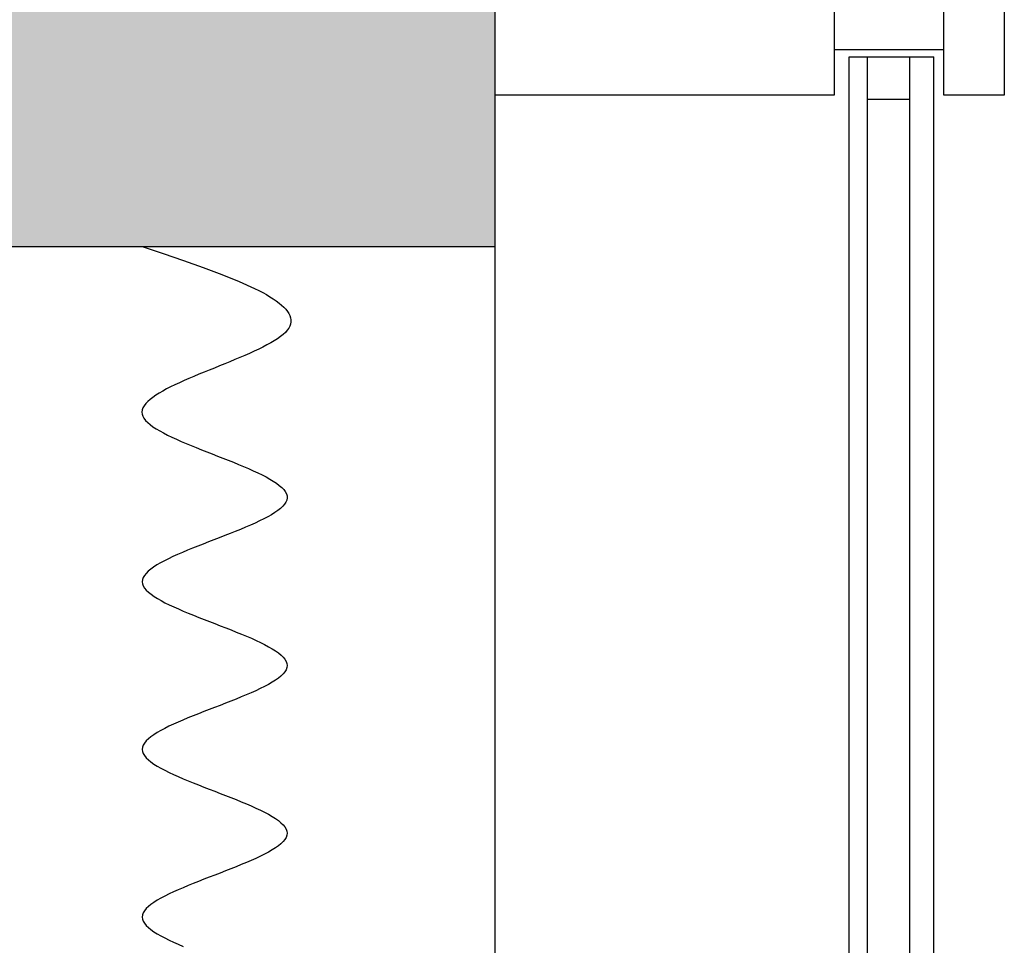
# Model space of a CAD drawing. Header units: millimetres. Extents: x 2502971067 to 2502991033, y 5626762590 to 5626807088.
# Tile 106 of 109: x 2502989598 to 2502989923, y 5626802104 to 5626802410. Entities that reach past the tile are written whole.
import ezdxf

# ---------------------------------------------------------------- set-up
doc = ezdxf.new("R2010")
doc.units = ezdxf.units.MM
for name, color, linetype in [('A_Fenster-Fassade', 2, 'Continuous'), ('A_Schraffur-Wand', 9, 'Continuous'), ('A_Wand', 7, 'Continuous'), ('I_Möbel', 2, 'Continuous')]:
    doc.layers.add(name, color=color, linetype=linetype)

msp = doc.modelspace()

# ---------------------------------------------------------------- hatches: boundary and pattern name
at = {"layer": 'A_Schraffur-Wand'}
h = msp.add_hatch(color=256, dxfattribs=at)
h.dxf.hatch_style = 1
h.paths.add_polyline_path([(2502989755, 5626802334.99946), (2502989755, 5626802484.99946), (2502987465.001935, 5626802484.998462), (2502987465.002, 5626802334.998462)])

# ---------------------------------------------------------------- linework, layer by layer
at = {"layer": 'A_Fenster-Fassade'}
for p, q in [((2502989755, 5626772434.99819), (2502989755, 5626805959.996645)), ((2502989867.189, 5626802434.99846), (2502989867.189, 5626802384.99846)), ((2502989903.489, 5626802384.99746), (2502989903.489, 5626802434.99746)), ((2502989923.489, 5626802434.99746), (2502989923.489, 5626802384.99746)), ((2502989903.495, 5626802399.99846), (2502989867.195, 5626802399.99846)), ((2502989872.189, 5626802397.77166), (2502989900.189, 5626802397.77166)), ((2502989872.189, 5626801222.226209), (2502989872.189, 5626802397.77166)), ((2502989878.189, 5626801222.22621), (2502989878.189, 5626802397.77166)), ((2502989892.189, 5626801222.226209), (2502989892.189, 5626802397.77166)), ((2502989900.189, 5626801222.226209), (2502989900.189, 5626802397.77166)), ((2502989867.189, 5626802384.99946), (2502989755, 5626802384.99946)), ((2502989878.189, 5626802383.77166), (2502989892.189, 5626802383.77166)), ((2502989923.489, 5626802384.99846), (2502989903.489, 5626802384.99846))]:
    msp.add_line(p, q, dxfattribs=at)
at = {"layer": 'A_Wand'}
for p, q in [((2502989755, 5626802334.99946), (2502989755, 5626802484.99946)), ((2502984255, 5626802334.997062), (2502989755, 5626802334.99946))]:
    msp.add_line(p, q, dxfattribs=at)
at = {"layer": 'I_Möbel'}
for p, q in [((2502989638.19572, 5626802335), (2502989645.10568, 5626802332.6899)), ((2502989645.10568, 5626802332.6899), (2502989651.89358, 5626802330.37981)), ((2502989651.89358, 5626802330.37981), (2502989658.4374, 5626802328.06971)), ((2502989658.4374, 5626802328.06971), (2502989664.61508, 5626802325.75961)), ((2502989664.61508, 5626802325.75961), (2502989670.30458, 5626802323.44951)), ((2502989670.30458, 5626802323.44951), (2502989675.38385, 5626802321.13941)), ((2502989675.38385, 5626802321.13941), (2502989676.7704, 5626802320.44638)), ((2502989676.7704, 5626802320.44638), (2502989678.08774, 5626802319.75335)), ((2502989678.08774, 5626802319.75335), (2502989679.33259, 5626802319.06033)), ((2502989679.33259, 5626802319.06033), (2502989680.50164, 5626802318.3673)), ((2502989680.50164, 5626802318.3673), (2502989681.59161, 5626802317.67427)), ((2502989681.59161, 5626802317.67427), (2502989682.59921, 5626802316.98124)), ((2502989682.59921, 5626802316.98124), (2502989683.52112, 5626802316.28821)), ((2502989683.52112, 5626802316.28821), (2502989684.35407, 5626802315.59518)), ((2502989684.35407, 5626802315.59518), (2502989685.09475, 5626802314.90215)), ((2502989685.09475, 5626802314.90215), (2502989685.73986, 5626802314.20912)), ((2502989685.73986, 5626802314.20912), (2502989686.28612, 5626802313.51609)), ((2502989686.28612, 5626802313.51609), (2502989686.73023, 5626802312.82306)), ((2502989686.73023, 5626802312.82306), (2502989687.06889, 5626802312.13003)), ((2502989687.06889, 5626802312.13003), (2502989687.29881, 5626802311.437)), ((2502989687.29881, 5626802311.437), (2502989687.41669, 5626802310.74397)), ((2502989687.41669, 5626802310.74397), (2502989687.41924, 5626802310.05094)), ((2502989686.70194, 5626802307.97186), (2502989686.2102, 5626802307.27883)), ((2502989687.06516, 5626802308.66489), (2502989686.70194, 5626802307.97186)), ((2502989687.30316, 5626802309.35791), (2502989687.06516, 5626802308.66489)), ((2502989687.41924, 5626802310.05094), (2502989687.30316, 5626802309.35791)), ((2502989683.00709, 5626802304.50671), (2502989681.93284, 5626802303.81368)), ((2502989683.97942, 5626802305.19974), (2502989683.00709, 5626802304.50671)), ((2502989684.84237, 5626802305.89277), (2502989683.97942, 5626802305.19974)), ((2502989685.58845, 5626802306.5858), (2502989684.84237, 5626802305.89277)), ((2502989686.2102, 5626802307.27883), (2502989685.58845, 5626802306.5858)), ((2502989676.76615, 5626802301.04156), (2502989675.29443, 5626802300.34853)), ((2502989678.17333, 5626802301.73459), (2502989676.76615, 5626802301.04156)), ((2502989679.50849, 5626802302.42762), (2502989678.17333, 5626802301.73459)), ((2502989680.76415, 5626802303.12065), (2502989679.50849, 5626802302.42762)), ((2502989681.93284, 5626802303.81368), (2502989680.76415, 5626802303.12065)), ((2502989668.91151, 5626802297.57642), (2502989667.22914, 5626802296.88339)), ((2502989670.56669, 5626802298.26945), (2502989668.91151, 5626802297.57642)), ((2502989672.18722, 5626802298.96247), (2502989670.56669, 5626802298.26945)), ((2502989673.76562, 5626802299.6555), (2502989672.18722, 5626802298.96247)), ((2502989675.29443, 5626802300.34853), (2502989673.76562, 5626802299.6555)), ((2502989662.09368, 5626802294.8043), (2502989660.37733, 5626802294.11127)), ((2502989663.81276, 5626802295.49733), (2502989662.09368, 5626802294.8043)), ((2502989665.52706, 5626802296.19036), (2502989663.81276, 5626802295.49733)), ((2502989667.22914, 5626802296.88339), (2502989665.52706, 5626802296.19036)), ((2502989653.68848, 5626802291.33915), (2502989652.09779, 5626802290.64612)), ((2502989655.31926, 5626802292.03218), (2502989653.68848, 5626802291.33915)), ((2502989656.98264, 5626802292.72521), (2502989655.31926, 5626802292.03218)), ((2502989658.67115, 5626802293.41824), (2502989656.98264, 5626802292.72521)), ((2502989660.37733, 5626802294.11127), (2502989658.67115, 5626802293.41824)), ((2502989646.28527, 5626802287.87401), (2502989645.00707, 5626802287.18098)), ((2502989647.64091, 5626802288.56703), (2502989646.28527, 5626802287.87401)), ((2502989649.06653, 5626802289.26006), (2502989647.64091, 5626802288.56703)), ((2502989650.55465, 5626802289.95309), (2502989649.06653, 5626802289.26006)), ((2502989652.09779, 5626802290.64612), (2502989650.55465, 5626802289.95309)), ((2502989641.71188, 5626802285.10189), (2502989640.8182, 5626802284.40886)), ((2502989642.7129, 5626802285.79492), (2502989641.71188, 5626802285.10189)), ((2502989643.81379, 5626802286.48795), (2502989642.7129, 5626802285.79492)), ((2502989645.00707, 5626802287.18098), (2502989643.81379, 5626802286.48795)), ((2502989638.46635, 5626802281.63674), (2502989638.22147, 5626802280.94371)), ((2502989638.85594, 5626802282.32977), (2502989638.46635, 5626802281.63674)), ((2502989639.38276, 5626802283.0228), (2502989638.85594, 5626802282.32977)), ((2502989640.03934, 5626802283.71583), (2502989639.38276, 5626802283.0228)), ((2502989640.8182, 5626802284.40886), (2502989640.03934, 5626802283.71583)), ((2502989638.22147, 5626802280.94371), (2502989638.12877, 5626802280.25068)), ((2502989638.12877, 5626802280.25068), (2502989638.19572, 5626802279.55765)), ((2502989638.19572, 5626802279.55765), (2502989638.42713, 5626802278.86462)), ((2502989638.42713, 5626802278.86462), (2502989638.81706, 5626802278.17159)), ((2502989638.81706, 5626802278.17159), (2502989639.35694, 5626802277.47857)), ((2502989639.35694, 5626802277.47857), (2502989640.03817, 5626802276.78554)), ((2502989640.03817, 5626802276.78554), (2502989640.85215, 5626802276.09251)), ((2502989640.85215, 5626802276.09251), (2502989641.79029, 5626802275.39948)), ((2502989641.79029, 5626802275.39948), (2502989642.84401, 5626802274.70645)), ((2502989642.84401, 5626802274.70645), (2502989644.0047, 5626802274.01342)), ((2502989644.0047, 5626802274.01342), (2502989645.26377, 5626802273.32039)), ((2502989645.26377, 5626802273.32039), (2502989646.61263, 5626802272.62736)), ((2502989646.61263, 5626802272.62736), (2502989648.0427, 5626802271.93433)), ((2502989648.0427, 5626802271.93433), (2502989649.54536, 5626802271.2413)), ((2502989649.54536, 5626802271.2413), (2502989651.11204, 5626802270.54827)), ((2502989651.11204, 5626802270.54827), (2502989652.73414, 5626802269.85524)), ((2502989652.73414, 5626802269.85524), (2502989654.40306, 5626802269.16221)), ((2502989654.40306, 5626802269.16221), (2502989656.11021, 5626802268.46918)), ((2502989656.11021, 5626802268.46918), (2502989657.84701, 5626802267.77615)), ((2502989657.84701, 5626802267.77615), (2502989659.60485, 5626802267.08313)), ((2502989659.60485, 5626802267.08313), (2502989661.37515, 5626802266.3901)), ((2502989661.37515, 5626802266.3901), (2502989663.14931, 5626802265.69707)), ((2502989663.14931, 5626802265.69707), (2502989664.91873, 5626802265.00404)), ((2502989664.91873, 5626802265.00404), (2502989666.67484, 5626802264.31101)), ((2502989666.67484, 5626802264.31101), (2502989668.40902, 5626802263.61798)), ((2502989668.40902, 5626802263.61798), (2502989670.11269, 5626802262.92495)), ((2502989670.11269, 5626802262.92495), (2502989671.77726, 5626802262.23192)), ((2502989671.77726, 5626802262.23192), (2502989673.39414, 5626802261.53889)), ((2502989673.39414, 5626802261.53889), (2502989674.95472, 5626802260.84586)), ((2502989674.95472, 5626802260.84586), (2502989676.45042, 5626802260.15283)), ((2502989676.45042, 5626802260.15283), (2502989677.87265, 5626802259.4598)), ((2502989677.87265, 5626802259.4598), (2502989679.21281, 5626802258.76677)), ((2502989679.21281, 5626802258.76677), (2502989680.46231, 5626802258.07374)), ((2502989680.46231, 5626802258.07374), (2502989681.61255, 5626802257.38071)), ((2502989681.61255, 5626802257.38071), (2502989682.65495, 5626802256.68769)), ((2502989682.65495, 5626802256.68769), (2502989683.58091, 5626802255.99466)), ((2502989683.58091, 5626802255.99466), (2502989684.38183, 5626802255.30163)), ((2502989684.38183, 5626802255.30163), (2502989685.04913, 5626802254.6086)), ((2502989685.04913, 5626802254.6086), (2502989685.57421, 5626802253.91557)), ((2502989685.57421, 5626802253.91557), (2502989685.94847, 5626802253.22254)), ((2502989685.94847, 5626802253.22254), (2502989686.16334, 5626802252.52951)), ((2502989686.16334, 5626802252.52951), (2502989686.2102, 5626802251.83648)), ((2502989684.73235, 5626802249.06436), (2502989683.98811, 5626802248.37133)), ((2502989685.33557, 5626802249.75739), (2502989684.73235, 5626802249.06436)), ((2502989685.78889, 5626802250.45042), (2502989685.33557, 5626802249.75739)), ((2502989686.08339, 5626802251.14345), (2502989685.78889, 5626802250.45042)), ((2502989686.2102, 5626802251.83648), (2502989686.08339, 5626802251.14345)), ((2502989679.77881, 5626802245.59922), (2502989678.46286, 5626802244.90619)), ((2502989680.99819, 5626802246.29225), (2502989679.77881, 5626802245.59922)), ((2502989682.11214, 5626802246.98527), (2502989680.99819, 5626802246.29225)), ((2502989683.11174, 5626802247.6783), (2502989682.11214, 5626802246.98527)), ((2502989683.98811, 5626802248.37133), (2502989683.11174, 5626802247.6783)), ((2502989674.02464, 5626802242.8271), (2502989672.41141, 5626802242.13407)), ((2502989675.57688, 5626802243.52013), (2502989674.02464, 5626802242.8271)), ((2502989677.05926, 5626802244.21316), (2502989675.57688, 5626802243.52013)), ((2502989678.46286, 5626802244.90619), (2502989677.05926, 5626802244.21316)), ((2502989665.52652, 5626802239.36195), (2502989663.74177, 5626802238.66892)), ((2502989667.29475, 5626802240.05498), (2502989665.52652, 5626802239.36195)), ((2502989669.03757, 5626802240.74801), (2502989667.29475, 5626802240.05498)), ((2502989670.74609, 5626802241.44104), (2502989669.03757, 5626802240.74801)), ((2502989672.41141, 5626802242.13407), (2502989670.74609, 5626802241.44104)), ((2502989656.61545, 5626802235.89681), (2502989654.8815, 5626802235.20378)), ((2502989658.37734, 5626802236.58983), (2502989656.61545, 5626802235.89681)), ((2502989660.15828, 5626802237.28286), (2502989658.37734, 5626802236.58983)), ((2502989661.94939, 5626802237.97589), (2502989660.15828, 5626802237.28286)), ((2502989663.74177, 5626802238.66892), (2502989661.94939, 5626802237.97589)), ((2502989648.40304, 5626802232.43166), (2502989646.94222, 5626802231.73863)), ((2502989649.93627, 5626802233.12469), (2502989648.40304, 5626802232.43166)), ((2502989651.53302, 5626802233.81772), (2502989649.93627, 5626802233.12469)), ((2502989653.18439, 5626802234.51075), (2502989651.53302, 5626802233.81772)), ((2502989654.8815, 5626802235.20378), (2502989653.18439, 5626802234.51075)), ((2502989643.08316, 5626802229.65954), (2502989642.00091, 5626802228.96651)), ((2502989644.27339, 5626802230.35257), (2502989643.08316, 5626802229.65954)), ((2502989645.56271, 5626802231.0456), (2502989644.27339, 5626802230.35257)), ((2502989646.94222, 5626802231.73863), (2502989645.56271, 5626802231.0456)), ((2502989638.92962, 5626802226.19439), (2502989638.52068, 5626802225.50137)), ((2502989639.49101, 5626802226.88742), (2502989638.92962, 5626802226.19439)), ((2502989640.19594, 5626802227.58045), (2502989639.49101, 5626802226.88742)), ((2502989641.03555, 5626802228.27348), (2502989640.19594, 5626802227.58045)), ((2502989642.00091, 5626802228.96651), (2502989641.03555, 5626802228.27348)), ((2502989638.27309, 5626802224.80834), (2502989638.19572, 5626802224.11531)), ((2502989638.19572, 5626802224.11531), (2502989638.29451, 5626802223.42228)), ((2502989638.52068, 5626802225.50137), (2502989638.27309, 5626802224.80834)), ((2502989638.29451, 5626802223.42228), (2502989638.56345, 5626802222.72925)), ((2502989638.56345, 5626802222.72925), (2502989638.99356, 5626802222.03622)), ((2502989638.99356, 5626802222.03622), (2502989639.57589, 5626802221.34319)), ((2502989639.57589, 5626802221.34319), (2502989640.30144, 5626802220.65016)), ((2502989640.30144, 5626802220.65016), (2502989641.16126, 5626802219.95713)), ((2502989641.16126, 5626802219.95713), (2502989642.14636, 5626802219.2641)), ((2502989642.14636, 5626802219.2641), (2502989643.24778, 5626802218.57107)), ((2502989643.24778, 5626802218.57107), (2502989644.45653, 5626802217.87804)), ((2502989644.45653, 5626802217.87804), (2502989645.76365, 5626802217.18501)), ((2502989645.76365, 5626802217.18501), (2502989647.16017, 5626802216.49198)), ((2502989647.16017, 5626802216.49198), (2502989648.6371, 5626802215.79895)), ((2502989648.6371, 5626802215.79895), (2502989650.18549, 5626802215.10593)), ((2502989650.18549, 5626802215.10593), (2502989651.79634, 5626802214.4129)), ((2502989651.79634, 5626802214.4129), (2502989653.4607, 5626802213.71987)), ((2502989653.4607, 5626802213.71987), (2502989655.16958, 5626802213.02684)), ((2502989655.16958, 5626802213.02684), (2502989656.91401, 5626802212.33381)), ((2502989656.91401, 5626802212.33381), (2502989658.68503, 5626802211.64078)), ((2502989658.68503, 5626802211.64078), (2502989660.47365, 5626802210.94775)), ((2502989660.47365, 5626802210.94775), (2502989662.27091, 5626802210.25472)), ((2502989662.27091, 5626802210.25472), (2502989664.06782, 5626802209.56169)), ((2502989664.06782, 5626802209.56169), (2502989665.85543, 5626802208.86866)), ((2502989665.85543, 5626802208.86866), (2502989667.62474, 5626802208.17563)), ((2502989667.62474, 5626802208.17563), (2502989669.3668, 5626802207.4826)), ((2502989669.3668, 5626802207.4826), (2502989671.07263, 5626802206.78957)), ((2502989671.07263, 5626802206.78957), (2502989672.73324, 5626802206.09654)), ((2502989672.73324, 5626802206.09654), (2502989674.33968, 5626802205.40351)), ((2502989674.33968, 5626802205.40351), (2502989675.88297, 5626802204.71048)), ((2502989675.88297, 5626802204.71048), (2502989677.35413, 5626802204.01746)), ((2502989677.35413, 5626802204.01746), (2502989678.74419, 5626802203.32443)), ((2502989678.74419, 5626802203.32443), (2502989680.04418, 5626802202.6314)), ((2502989680.04418, 5626802202.6314), (2502989681.24512, 5626802201.93837)), ((2502989681.24512, 5626802201.93837), (2502989682.33804, 5626802201.24534)), ((2502989682.33804, 5626802201.24534), (2502989683.31397, 5626802200.55231)), ((2502989683.31397, 5626802200.55231), (2502989684.16394, 5626802199.85928)), ((2502989684.16394, 5626802199.85928), (2502989684.87896, 5626802199.16625)), ((2502989684.87896, 5626802199.16625), (2502989685.45007, 5626802198.47322)), ((2502989685.45007, 5626802198.47322), (2502989685.8683, 5626802197.78019)), ((2502989685.8683, 5626802197.78019), (2502989686.12467, 5626802197.08716)), ((2502989686.12467, 5626802197.08716), (2502989686.2102, 5626802196.39413)), ((2502989684.85622, 5626802193.62202), (2502989684.13567, 5626802192.92899)), ((2502989685.43294, 5626802194.31504), (2502989684.85622, 5626802193.62202)), ((2502989685.85684, 5626802195.00807), (2502989685.43294, 5626802194.31504)), ((2502989686.11893, 5626802195.7011), (2502989685.85684, 5626802195.00807)), ((2502989686.2102, 5626802196.39413), (2502989686.11893, 5626802195.7011)), ((2502989679.9951, 5626802190.15687), (2502989678.69035, 5626802189.46384)), ((2502989681.20101, 5626802190.8499), (2502989679.9951, 5626802190.15687)), ((2502989682.29907, 5626802191.54293), (2502989681.20101, 5626802190.8499)), ((2502989683.28029, 5626802192.23596), (2502989682.29907, 5626802191.54293)), ((2502989684.13567, 5626802192.92899), (2502989683.28029, 5626802192.23596)), ((2502989674.27291, 5626802187.38475), (2502989672.66269, 5626802186.69172)), ((2502989675.82025, 5626802188.07778), (2502989674.27291, 5626802187.38475)), ((2502989677.29573, 5626802188.77081), (2502989675.82025, 5626802188.07778)), ((2502989678.69035, 5626802189.46384), (2502989677.29573, 5626802188.77081)), ((2502989665.77298, 5626802183.9196), (2502989663.98332, 5626802183.22658)), ((2502989667.54474, 5626802184.61263), (2502989665.77298, 5626802183.9196)), ((2502989669.28961, 5626802185.30566), (2502989667.54474, 5626802184.61263)), ((2502989670.99859, 5626802185.99869), (2502989669.28961, 5626802185.30566)), ((2502989672.66269, 5626802186.69172), (2502989670.99859, 5626802185.99869)), ((2502989656.82559, 5626802180.45446), (2502989655.08136, 5626802179.76143)), ((2502989658.5969, 5626802181.14749), (2502989656.82559, 5626802180.45446)), ((2502989660.38628, 5626802181.84052), (2502989658.5969, 5626802181.14749)), ((2502989662.18476, 5626802182.53355), (2502989660.38628, 5626802181.84052)), ((2502989663.98332, 5626802183.22658), (2502989662.18476, 5626802182.53355)), ((2502989650.10107, 5626802177.68234), (2502989648.55509, 5626802176.98931)), ((2502989651.71011, 5626802178.37537), (2502989650.10107, 5626802177.68234)), ((2502989653.3732, 5626802179.0684), (2502989651.71011, 5626802178.37537)), ((2502989655.08136, 5626802179.76143), (2502989653.3732, 5626802179.0684)), ((2502989643.18161, 5626802174.21719), (2502989642.08583, 5626802173.52416)), ((2502989644.38543, 5626802174.91022), (2502989643.18161, 5626802174.21719)), ((2502989645.68827, 5626802175.60325), (2502989644.38543, 5626802174.91022)), ((2502989647.08116, 5626802176.29628), (2502989645.68827, 5626802175.60325)), ((2502989648.55509, 5626802176.98931), (2502989647.08116, 5626802176.29628)), ((2502989638.96288, 5626802170.75205), (2502989638.54217, 5626802170.05902)), ((2502989639.5366, 5626802171.44508), (2502989638.96288, 5626802170.75205)), ((2502989640.25433, 5626802172.13811), (2502989639.5366, 5626802171.44508)), ((2502989641.10707, 5626802172.83114), (2502989640.25433, 5626802172.13811)), ((2502989642.08583, 5626802173.52416), (2502989641.10707, 5626802172.83114)), ((2502989638.28345, 5626802169.36599), (2502989638.19572, 5626802168.67296)), ((2502989638.19572, 5626802168.67296), (2502989638.28499, 5626802167.97993)), ((2502989638.54217, 5626802170.05902), (2502989638.28345, 5626802169.36599)), ((2502989638.28499, 5626802167.97993), (2502989638.54524, 5626802167.2869)), ((2502989638.54524, 5626802167.2869), (2502989638.96747, 5626802166.59387)), ((2502989638.96747, 5626802166.59387), (2502989639.5427, 5626802165.90084)), ((2502989639.5427, 5626802165.90084), (2502989640.2619, 5626802165.20781)), ((2502989640.2619, 5626802165.20781), (2502989641.1161, 5626802164.51478)), ((2502989641.1161, 5626802164.51478), (2502989642.09627, 5626802163.82175)), ((2502989642.09627, 5626802163.82175), (2502989643.19343, 5626802163.12872)), ((2502989643.19343, 5626802163.12872), (2502989644.39858, 5626802162.4357)), ((2502989644.39858, 5626802162.4357), (2502989645.7027, 5626802161.74267)), ((2502989645.7027, 5626802161.74267), (2502989647.09681, 5626802161.04964)), ((2502989647.09681, 5626802161.04964), (2502989648.57189, 5626802160.35661)), ((2502989648.57189, 5626802160.35661), (2502989650.11896, 5626802159.66358)), ((2502989650.11896, 5626802159.66358), (2502989651.72901, 5626802158.97055)), ((2502989651.72901, 5626802158.97055), (2502989653.39304, 5626802158.27752)), ((2502989653.39304, 5626802158.27752), (2502989655.10204, 5626802157.58449)), ((2502989655.10204, 5626802157.58449), (2502989656.84703, 5626802156.89146)), ((2502989656.84703, 5626802156.89146), (2502989658.61899, 5626802156.19843)), ((2502989658.61899, 5626802156.19843), (2502989660.40893, 5626802155.5054)), ((2502989660.40893, 5626802155.5054), (2502989662.20784, 5626802154.81237)), ((2502989662.20784, 5626802154.81237), (2502989664.00673, 5626802154.11934)), ((2502989664.00673, 5626802154.11934), (2502989665.7966, 5626802153.42631)), ((2502989665.7966, 5626802153.42631), (2502989667.56844, 5626802152.73328)), ((2502989667.56844, 5626802152.73328), (2502989669.31325, 5626802152.04026)), ((2502989669.31325, 5626802152.04026), (2502989671.02204, 5626802151.34723)), ((2502989671.02204, 5626802151.34723), (2502989672.68579, 5626802150.6542)), ((2502989672.68579, 5626802150.6542), (2502989674.29552, 5626802149.96117)), ((2502989674.29552, 5626802149.96117), (2502989675.84223, 5626802149.26814)), ((2502989675.84223, 5626802149.26814), (2502989677.3169, 5626802148.57511)), ((2502989677.3169, 5626802148.57511), (2502989678.71054, 5626802147.88208)), ((2502989678.71054, 5626802147.88208), (2502989680.01416, 5626802147.18905)), ((2502989680.01416, 5626802147.18905), (2502989681.21874, 5626802146.49602)), ((2502989681.21874, 5626802146.49602), (2502989682.31529, 5626802145.80299)), ((2502989682.31529, 5626802145.80299), (2502989683.29481, 5626802145.10996)), ((2502989683.29481, 5626802145.10996), (2502989684.14829, 5626802144.41693)), ((2502989684.14829, 5626802144.41693), (2502989684.86674, 5626802143.7239)), ((2502989684.86674, 5626802143.7239), (2502989685.44116, 5626802143.03087)), ((2502989685.44116, 5626802143.03087), (2502989685.86254, 5626802142.33784)), ((2502989685.86254, 5626802142.33784), (2502989686.12189, 5626802141.64481)), ((2502989686.12189, 5626802141.64481), (2502989686.2102, 5626802140.95179)), ((2502989684.86511, 5626802138.17967), (2502989684.14626, 5626802137.48664)), ((2502989685.43993, 5626802138.8727), (2502989684.86511, 5626802138.17967)), ((2502989685.86172, 5626802139.56573), (2502989685.43993, 5626802138.8727)), ((2502989686.12148, 5626802140.25876), (2502989685.86172, 5626802139.56573)), ((2502989686.2102, 5626802140.95179), (2502989686.12148, 5626802140.25876)), ((2502989680.01063, 5626802134.71452), (2502989678.70668, 5626802134.02149)), ((2502989681.21557, 5626802135.40755), (2502989680.01063, 5626802134.71452)), ((2502989682.31249, 5626802136.10058), (2502989681.21557, 5626802135.40755)), ((2502989683.29239, 5626802136.79361), (2502989682.31249, 5626802136.10058)), ((2502989684.14626, 5626802137.48664), (2502989683.29239, 5626802136.79361)), ((2502989674.29073, 5626802131.9424), (2502989672.68073, 5626802131.24937)), ((2502989675.83772, 5626802132.63543), (2502989674.29073, 5626802131.9424)), ((2502989677.31271, 5626802133.32846), (2502989675.83772, 5626802132.63543)), ((2502989678.70668, 5626802134.02149), (2502989677.31271, 5626802133.32846)), ((2502989665.79068, 5626802128.47726), (2502989664.00066, 5626802127.78423)), ((2502989667.56269, 5626802129.17029), (2502989665.79068, 5626802128.47726)), ((2502989669.30771, 5626802129.86332), (2502989667.56269, 5626802129.17029)), ((2502989671.01672, 5626802130.55635), (2502989669.30771, 5626802129.86332)), ((2502989672.68073, 5626802131.24937), (2502989671.01672, 5626802130.55635)), ((2502989656.84068, 5626802125.01211), (2502989655.09571, 5626802124.31908)), ((2502989658.61266, 5626802125.70514), (2502989656.84068, 5626802125.01211)), ((2502989660.40265, 5626802126.39817), (2502989658.61266, 5626802125.70514)), ((2502989662.20166, 5626802127.0912), (2502989660.40265, 5626802126.39817)), ((2502989664.00066, 5626802127.78423), (2502989662.20166, 5626802127.0912)), ((2502989650.1129, 5626802122.23999), (2502989648.56601, 5626802121.54696)), ((2502989651.72282, 5626802122.93302), (2502989650.1129, 5626802122.23999)), ((2502989653.38676, 5626802123.62605), (2502989651.72282, 5626802122.93302)), ((2502989655.09571, 5626802124.31908), (2502989653.38676, 5626802123.62605)), ((2502989643.18868, 5626802118.77485), (2502989642.09193, 5626802118.08182)), ((2502989644.39347, 5626802119.46788), (2502989643.18868, 5626802118.77485)), ((2502989645.69729, 5626802120.16091), (2502989644.39347, 5626802119.46788)), ((2502989647.09113, 5626802120.85393), (2502989645.69729, 5626802120.16091)), ((2502989648.56601, 5626802121.54696), (2502989647.09113, 5626802120.85393)), ((2502989638.96527, 5626802115.3097), (2502989638.54371, 5626802114.61667)), ((2502989639.53987, 5626802116.00273), (2502989638.96527, 5626802115.3097)), ((2502989640.25852, 5626802116.69576), (2502989639.53987, 5626802116.00273)), ((2502989641.11221, 5626802117.38879), (2502989640.25852, 5626802116.69576)), ((2502989642.09193, 5626802118.08182), (2502989641.11221, 5626802117.38879)), ((2502989638.28419, 5626802113.92364), (2502989638.19572, 5626802113.23061)), ((2502989638.19572, 5626802113.23061), (2502989638.2843, 5626802112.53758)), ((2502989638.54371, 5626802114.61667), (2502989638.28419, 5626802113.92364)), ((2502989638.2843, 5626802112.53758), (2502989638.54393, 5626802111.84455)), ((2502989638.54393, 5626802111.84455), (2502989638.9656, 5626802111.15152)), ((2502989638.9656, 5626802111.15152), (2502989639.54031, 5626802110.45849)), ((2502989639.54031, 5626802110.45849), (2502989640.25906, 5626802109.76547)), ((2502989640.25906, 5626802109.76547), (2502989641.11285, 5626802109.07244)), ((2502989641.11285, 5626802109.07244), (2502989642.09268, 5626802108.37941)), ((2502989642.09268, 5626802108.37941), (2502989643.18953, 5626802107.68638)), ((2502989643.18953, 5626802107.68638), (2502989644.39441, 5626802106.99335)), ((2502989644.39441, 5626802106.99335), (2502989645.69832, 5626802106.30032)), ((2502989645.69832, 5626802106.30032), (2502989647.09226, 5626802105.60729)), ((2502989647.09226, 5626802105.60729), (2502989648.56721, 5626802104.91426)), ((2502989648.56721, 5626802104.91426), (2502989650.11419, 5626802104.22123)), ((2502989650.11419, 5626802104.22123), (2502989651.72418, 5626802103.5282))]:
    msp.add_line(p, q, dxfattribs=at)

doc.saveas('drawing.dxf')
